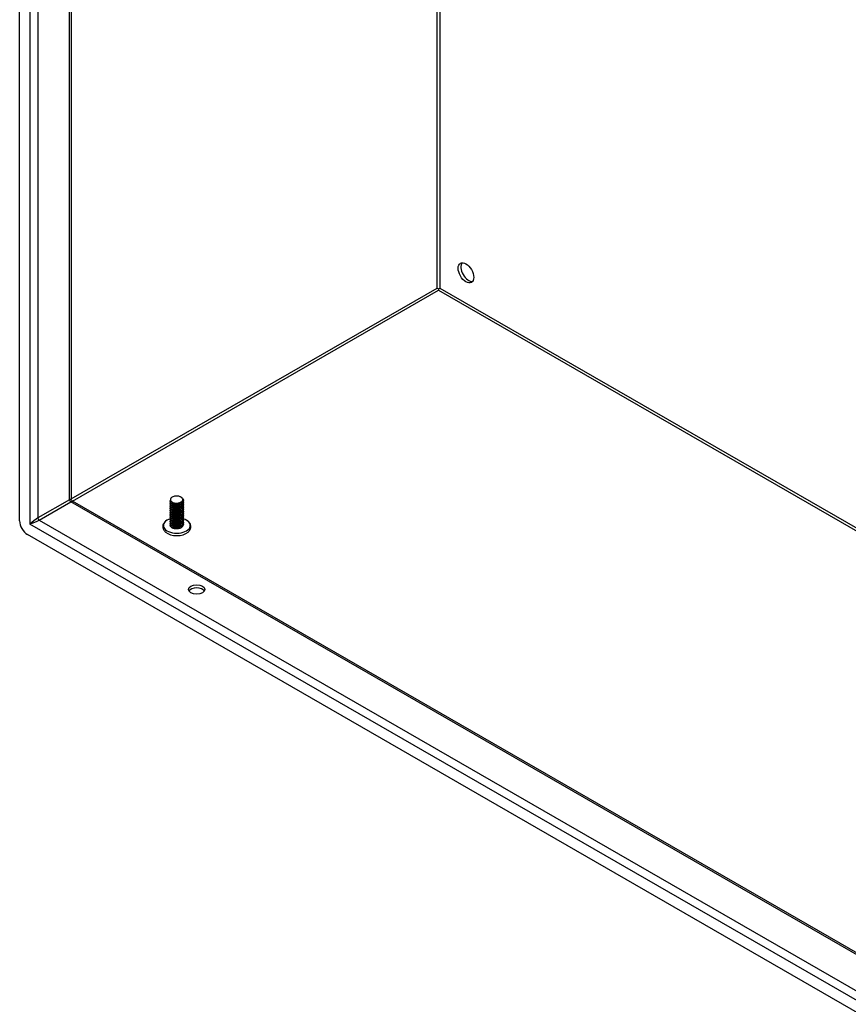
# Model space of a CAD drawing. Header units: inches. Extents: x 15 to 368, y 32 to 178.
# Tile 51 of 84: x 310 to 325, y 139 to 156. Entities that reach past the tile are written whole.
import ezdxf

# ---------------------------------------------------------------- set-up
doc = ezdxf.new("R2010")
doc.units = ezdxf.units.IN
doc.header["$MEASUREMENT"] = 0
doc.layers.add('Visible Edges(ANSI)', color=7, linetype='Continuous', lineweight=25)
doc.layers.add('Visible Tangent Edges(ANSI)', color=7, linetype='Continuous', lineweight=25)

msp = doc.modelspace()

# ---------------------------------------------------------------- linework, layer by layer
at = {"layer": 'Visible Edges(ANSI)'}
for p, q in [((309.992, 147.235), (309.992, 168.15)), ((310.898, 167.547), (310.898, 147.614)), ((317.349, 151.309), (317.349, 151.284)), ((312.826, 147.65), (312.831, 147.647)), ((310.913, 147.587), (359.971, 119.337)), ((312.637, 147.574), (312.637, 147.577)), ((312.637, 147.542), (312.637, 147.545)), ((312.637, 147.509), (312.637, 147.513)), ((312.637, 147.477), (312.637, 147.481)), ((312.679, 147.526), (312.666, 147.533)), ((312.679, 147.494), (312.666, 147.501)), ((312.679, 147.462), (312.666, 147.469)), ((312.679, 147.558), (312.672, 147.562)), ((312.819, 147.561), (312.819, 147.561)), ((312.831, 147.536), (312.819, 147.529)), ((312.831, 147.504), (312.819, 147.497)), ((312.831, 147.472), (312.819, 147.464)), ((312.869, 147.59), (312.869, 147.593)), ((312.869, 147.558), (312.869, 147.561)), ((312.869, 147.526), (312.869, 147.529)), ((312.869, 147.493), (312.869, 147.497)), ((312.869, 147.461), (312.869, 147.464)), ((312.637, 147.445), (312.637, 147.448)), ((312.637, 147.413), (312.637, 147.416)), ((312.637, 147.381), (312.637, 147.384)), ((312.637, 147.349), (312.637, 147.352)), ((312.637, 147.316), (312.637, 147.32)), ((312.637, 147.284), (312.637, 147.287)), ((312.679, 147.429), (312.666, 147.437)), ((312.679, 147.397), (312.666, 147.404)), ((312.679, 147.365), (312.666, 147.372)), ((312.679, 147.333), (312.666, 147.34)), ((312.679, 147.301), (312.666, 147.308)), ((312.831, 147.44), (312.819, 147.432)), ((312.831, 147.407), (312.819, 147.4)), ((312.831, 147.375), (312.819, 147.368)), ((312.831, 147.343), (312.819, 147.336)), ((312.831, 147.311), (312.819, 147.304)), ((312.869, 147.429), (312.869, 147.432)), ((312.869, 147.397), (312.869, 147.4)), ((312.869, 147.365), (312.869, 147.368)), ((312.869, 147.332), (312.869, 147.336)), ((312.869, 147.3), (312.869, 147.304)), ((312.637, 147.252), (312.637, 147.255)), ((312.637, 147.22), (312.637, 147.223)), ((312.637, 147.188), (312.637, 147.191)), ((312.637, 147.155), (312.637, 147.159)), ((312.679, 147.268), (312.666, 147.276)), ((312.679, 147.236), (312.666, 147.244)), ((312.679, 147.204), (312.666, 147.211)), ((312.679, 147.172), (312.666, 147.179)), ((312.679, 147.14), (312.666, 147.147)), ((312.672, 147.112), (312.666, 147.115)), ((312.831, 147.279), (312.819, 147.271)), ((312.831, 147.247), (312.819, 147.239)), ((312.831, 147.214), (312.819, 147.207)), ((312.831, 147.182), (312.819, 147.175)), ((312.831, 147.15), (312.819, 147.143)), ((312.831, 147.118), (312.819, 147.111)), ((312.869, 147.268), (312.869, 147.271)), ((312.869, 147.236), (312.869, 147.239)), ((312.869, 147.204), (312.869, 147.207)), ((312.869, 147.172), (312.869, 147.175)), ((360.041, 118.252), (310.131, 146.993))]:
    msp.add_line(p, q, dxfattribs=at)
at = {"layer": 'Visible Edges(ANSI)', "flags": 128}
for points in [[(312.831, 147.647), (312.845, 147.637), (312.856, 147.626), (312.864, 147.615), (312.868, 147.602), (312.869, 147.589), (312.866, 147.577), (312.86, 147.564), (312.85, 147.553), (312.837, 147.543), (312.821, 147.534), (312.804, 147.527), (312.784, 147.522), (312.764, 147.519), (312.743, 147.518), (312.723, 147.519), (312.704, 147.522), (312.686, 147.527), (312.67, 147.534), (312.657, 147.542), (312.647, 147.552), (312.64, 147.562), (312.637, 147.573), (312.638, 147.584), (312.642, 147.595)], [(312.65, 147.634), (312.645, 147.627), (312.642, 147.62), (312.64, 147.613), (312.64, 147.605), (312.641, 147.598), (312.643, 147.591), (312.647, 147.584), (312.652, 147.577), (312.659, 147.571), (312.667, 147.565), (312.675, 147.56), (312.685, 147.556), (312.696, 147.552), (312.707, 147.549), (312.719, 147.546), (312.731, 147.545), (312.744, 147.544), (312.757, 147.544), (312.769, 147.545), (312.781, 147.547), (312.793, 147.55), (312.804, 147.554), (312.814, 147.558), (312.823, 147.564)], [(312.823, 147.564), (312.832, 147.569), (312.839, 147.574), (312.846, 147.581), (312.851, 147.587), (312.854, 147.594), (312.856, 147.602), (312.857, 147.609), (312.856, 147.616), (312.853, 147.623), (312.849, 147.63), (312.843, 147.637), (312.837, 147.643), (312.829, 147.648), (312.82, 147.654), (312.81, 147.658), (312.799, 147.662), (312.787, 147.665), (312.775, 147.667), (312.763, 147.668), (312.75, 147.669), (312.737, 147.669), (312.725, 147.668), (312.713, 147.666), (312.701, 147.663)], [(310.913, 147.587), (310.907, 147.592), (310.902, 147.598), (310.899, 147.607), (310.898, 147.614)], [(312.637, 147.574), (312.638, 147.566), (312.641, 147.558), (312.646, 147.55), (312.653, 147.543), (312.661, 147.537), (312.671, 147.531), (312.682, 147.526), (312.695, 147.521), (312.709, 147.518), (312.723, 147.516), (312.738, 147.515), (312.753, 147.515), (312.768, 147.516), (312.783, 147.519), (312.798, 147.522), (312.811, 147.527), (312.824, 147.532), (312.835, 147.539), (312.845, 147.546), (312.854, 147.554), (312.86, 147.562), (312.865, 147.571), (312.868, 147.581), (312.869, 147.59)], [(312.867, 147.575), (312.869, 147.565), (312.869, 147.554), (312.866, 147.544), (312.86, 147.533), (312.853, 147.524), (312.843, 147.515), (312.83, 147.507), (312.817, 147.5), (312.802, 147.494), (312.785, 147.49), (312.768, 147.487), (312.751, 147.486), (312.734, 147.486), (312.717, 147.488), (312.701, 147.491), (312.686, 147.495), (312.673, 147.501), (312.661, 147.507), (312.652, 147.515), (312.644, 147.523), (312.64, 147.532), (312.637, 147.541), (312.637, 147.55), (312.64, 147.559)], [(312.637, 147.542), (312.638, 147.534), (312.641, 147.526), (312.646, 147.518), (312.653, 147.511), (312.661, 147.504), (312.671, 147.498), (312.682, 147.493), (312.695, 147.489), (312.709, 147.486), (312.723, 147.484), (312.738, 147.483), (312.753, 147.483), (312.768, 147.484), (312.783, 147.486), (312.798, 147.49), (312.811, 147.495), (312.824, 147.5), (312.835, 147.506), (312.845, 147.514), (312.854, 147.522), (312.86, 147.53), (312.865, 147.539), (312.868, 147.548), (312.869, 147.558)], [(312.867, 147.543), (312.869, 147.533), (312.869, 147.522), (312.866, 147.511), (312.86, 147.501), (312.853, 147.491), (312.843, 147.483), (312.83, 147.475), (312.817, 147.468), (312.802, 147.462), (312.785, 147.458), (312.768, 147.455), (312.751, 147.454), (312.734, 147.454), (312.717, 147.456), (312.701, 147.459), (312.686, 147.463), (312.673, 147.469), (312.661, 147.475), (312.652, 147.483), (312.644, 147.491), (312.64, 147.5), (312.637, 147.509), (312.637, 147.518), (312.64, 147.527)], [(312.637, 147.509), (312.638, 147.501), (312.641, 147.494), (312.646, 147.486), (312.653, 147.479), (312.661, 147.472), (312.671, 147.466), (312.682, 147.461), (312.695, 147.457), (312.709, 147.454), (312.723, 147.452), (312.738, 147.451), (312.753, 147.451), (312.768, 147.452), (312.783, 147.454), (312.798, 147.458), (312.811, 147.462), (312.824, 147.468), (312.835, 147.474), (312.845, 147.482), (312.854, 147.49), (312.86, 147.498), (312.865, 147.507), (312.868, 147.516), (312.869, 147.526)], [(312.867, 147.511), (312.869, 147.5), (312.869, 147.49), (312.866, 147.479), (312.86, 147.469), (312.853, 147.459), (312.843, 147.45), (312.83, 147.442), (312.817, 147.436), (312.802, 147.43), (312.785, 147.426), (312.768, 147.423), (312.751, 147.422), (312.734, 147.422), (312.717, 147.423), (312.701, 147.426), (312.686, 147.431), (312.673, 147.436), (312.661, 147.443), (312.652, 147.451), (312.644, 147.459), (312.64, 147.468), (312.637, 147.477), (312.637, 147.486), (312.64, 147.495)], [(312.637, 147.477), (312.638, 147.469), (312.641, 147.461), (312.646, 147.454), (312.653, 147.447), (312.661, 147.44), (312.671, 147.434), (312.682, 147.429), (312.695, 147.425), (312.709, 147.422), (312.723, 147.419), (312.738, 147.418), (312.753, 147.419), (312.768, 147.42), (312.783, 147.422), (312.798, 147.426), (312.811, 147.43), (312.824, 147.436), (312.835, 147.442), (312.845, 147.449), (312.854, 147.457), (312.86, 147.466), (312.865, 147.475), (312.868, 147.484), (312.869, 147.493)], [(312.867, 147.479), (312.869, 147.468), (312.869, 147.458), (312.866, 147.447), (312.86, 147.437), (312.853, 147.427), (312.843, 147.418), (312.83, 147.41), (312.817, 147.403), (312.802, 147.398), (312.785, 147.394), (312.768, 147.391), (312.751, 147.389), (312.734, 147.39), (312.717, 147.391), (312.701, 147.394), (312.686, 147.399), (312.673, 147.404), (312.661, 147.411), (312.652, 147.418), (312.644, 147.427), (312.64, 147.435), (312.637, 147.445), (312.637, 147.454), (312.64, 147.463)], [(312.637, 147.445), (312.638, 147.437), (312.641, 147.429), (312.646, 147.422), (312.653, 147.414), (312.661, 147.408), (312.671, 147.402), (312.682, 147.397), (312.695, 147.393), (312.709, 147.389), (312.723, 147.387), (312.738, 147.386), (312.753, 147.386), (312.768, 147.388), (312.783, 147.39), (312.798, 147.393), (312.811, 147.398), (312.824, 147.403), (312.835, 147.41), (312.845, 147.417), (312.854, 147.425), (312.86, 147.434), (312.865, 147.443), (312.868, 147.452), (312.869, 147.461)], [(312.679, 147.558), (312.683, 147.556), (312.688, 147.553), (312.693, 147.551), (312.698, 147.55), (312.704, 147.548), (312.71, 147.547), (312.715, 147.545), (312.721, 147.544), (312.728, 147.544), (312.734, 147.543), (312.74, 147.543), (312.747, 147.543), (312.753, 147.543), (312.76, 147.544), (312.766, 147.544), (312.773, 147.545), (312.779, 147.546), (312.785, 147.548), (312.791, 147.549), (312.797, 147.551), (312.803, 147.553), (312.808, 147.556), (312.814, 147.558), (312.818, 147.561)], [(312.679, 147.526), (312.683, 147.524), (312.688, 147.521), (312.693, 147.519), (312.698, 147.517), (312.704, 147.516), (312.71, 147.514), (312.715, 147.513), (312.721, 147.512), (312.728, 147.511), (312.734, 147.511), (312.74, 147.511), (312.747, 147.511), (312.753, 147.511), (312.76, 147.511), (312.766, 147.512), (312.773, 147.513), (312.779, 147.514), (312.785, 147.516), (312.791, 147.517), (312.797, 147.519), (312.803, 147.521), (312.808, 147.524), (312.814, 147.526), (312.818, 147.529)], [(312.679, 147.494), (312.683, 147.491), (312.688, 147.489), (312.693, 147.487), (312.698, 147.485), (312.704, 147.484), (312.71, 147.482), (312.715, 147.481), (312.721, 147.48), (312.728, 147.479), (312.734, 147.479), (312.74, 147.478), (312.747, 147.478), (312.753, 147.479), (312.76, 147.479), (312.766, 147.48), (312.773, 147.481), (312.779, 147.482), (312.785, 147.483), (312.791, 147.485), (312.797, 147.487), (312.803, 147.489), (312.808, 147.491), (312.814, 147.494), (312.818, 147.497)], [(312.679, 147.462), (312.683, 147.459), (312.688, 147.457), (312.693, 147.455), (312.698, 147.453), (312.704, 147.451), (312.71, 147.45), (312.715, 147.449), (312.721, 147.448), (312.728, 147.447), (312.734, 147.447), (312.74, 147.446), (312.747, 147.446), (312.753, 147.446), (312.76, 147.447), (312.766, 147.448), (312.773, 147.449), (312.779, 147.45), (312.785, 147.451), (312.791, 147.453), (312.797, 147.455), (312.803, 147.457), (312.808, 147.459), (312.814, 147.462), (312.818, 147.465)], [(312.867, 147.447), (312.869, 147.436), (312.869, 147.425), (312.866, 147.415), (312.86, 147.405), (312.853, 147.395), (312.843, 147.386), (312.83, 147.378), (312.817, 147.371), (312.802, 147.366), (312.785, 147.361), (312.768, 147.359), (312.751, 147.357), (312.734, 147.357), (312.717, 147.359), (312.701, 147.362), (312.686, 147.366), (312.673, 147.372), (312.661, 147.379), (312.652, 147.386), (312.644, 147.394), (312.64, 147.403), (312.637, 147.412), (312.637, 147.422), (312.64, 147.431)], [(312.637, 147.413), (312.638, 147.405), (312.641, 147.397), (312.646, 147.389), (312.653, 147.382), (312.661, 147.376), (312.671, 147.37), (312.682, 147.365), (312.695, 147.36), (312.709, 147.357), (312.723, 147.355), (312.738, 147.354), (312.753, 147.354), (312.768, 147.355), (312.783, 147.358), (312.798, 147.361), (312.811, 147.366), (312.824, 147.371), (312.835, 147.378), (312.845, 147.385), (312.854, 147.393), (312.86, 147.401), (312.865, 147.41), (312.868, 147.42), (312.869, 147.429)], [(312.867, 147.415), (312.869, 147.404), (312.869, 147.393), (312.866, 147.383), (312.86, 147.372), (312.853, 147.363), (312.843, 147.354), (312.83, 147.346), (312.817, 147.339), (312.802, 147.333), (312.785, 147.329), (312.768, 147.326), (312.751, 147.325), (312.734, 147.325), (312.717, 147.327), (312.701, 147.33), (312.686, 147.334), (312.673, 147.34), (312.661, 147.346), (312.652, 147.354), (312.644, 147.362), (312.64, 147.371), (312.637, 147.38), (312.637, 147.389), (312.64, 147.398)], [(312.637, 147.381), (312.638, 147.373), (312.641, 147.365), (312.646, 147.357), (312.653, 147.35), (312.661, 147.343), (312.671, 147.337), (312.682, 147.332), (312.695, 147.328), (312.709, 147.325), (312.723, 147.323), (312.738, 147.322), (312.753, 147.322), (312.768, 147.323), (312.783, 147.326), (312.798, 147.329), (312.811, 147.334), (312.824, 147.339), (312.835, 147.346), (312.845, 147.353), (312.854, 147.361), (312.86, 147.369), (312.865, 147.378), (312.868, 147.387), (312.869, 147.397)], [(312.867, 147.382), (312.869, 147.372), (312.869, 147.361), (312.866, 147.35), (312.86, 147.34), (312.853, 147.331), (312.843, 147.322), (312.83, 147.314), (312.817, 147.307), (312.802, 147.301), (312.785, 147.297), (312.768, 147.294), (312.751, 147.293), (312.734, 147.293), (312.717, 147.295), (312.701, 147.298), (312.686, 147.302), (312.673, 147.308), (312.661, 147.314), (312.652, 147.322), (312.644, 147.33), (312.64, 147.339), (312.637, 147.348), (312.637, 147.357), (312.64, 147.366)], [(312.637, 147.349), (312.638, 147.34), (312.641, 147.333), (312.646, 147.325), (312.653, 147.318), (312.661, 147.311), (312.671, 147.305), (312.682, 147.3), (312.695, 147.296), (312.709, 147.293), (312.723, 147.291), (312.738, 147.29), (312.753, 147.29), (312.768, 147.291), (312.783, 147.293), (312.798, 147.297), (312.811, 147.301), (312.824, 147.307), (312.835, 147.313), (312.845, 147.321), (312.854, 147.329), (312.86, 147.337), (312.865, 147.346), (312.868, 147.355), (312.869, 147.365)], [(312.867, 147.35), (312.869, 147.34), (312.869, 147.329), (312.866, 147.318), (312.86, 147.308), (312.853, 147.298), (312.843, 147.289), (312.83, 147.281), (312.817, 147.275), (312.802, 147.269), (312.785, 147.265), (312.768, 147.262), (312.751, 147.261), (312.734, 147.261), (312.717, 147.262), (312.701, 147.265), (312.686, 147.27), (312.673, 147.275), (312.661, 147.282), (312.652, 147.29), (312.644, 147.298), (312.64, 147.307), (312.637, 147.316), (312.637, 147.325), (312.64, 147.334)], [(312.637, 147.316), (312.638, 147.308), (312.641, 147.3), (312.646, 147.293), (312.653, 147.286), (312.661, 147.279), (312.671, 147.273), (312.682, 147.268), (312.695, 147.264), (312.709, 147.261), (312.723, 147.258), (312.738, 147.257), (312.753, 147.258), (312.768, 147.259), (312.783, 147.261), (312.798, 147.265), (312.811, 147.269), (312.824, 147.275), (312.835, 147.281), (312.845, 147.288), (312.854, 147.296), (312.86, 147.305), (312.865, 147.314), (312.868, 147.323), (312.869, 147.332)], [(312.867, 147.318), (312.869, 147.307), (312.869, 147.297), (312.866, 147.286), (312.86, 147.276), (312.853, 147.266), (312.843, 147.257), (312.83, 147.249), (312.817, 147.242), (312.802, 147.237), (312.785, 147.233), (312.768, 147.23), (312.751, 147.228), (312.734, 147.229), (312.717, 147.23), (312.701, 147.233), (312.686, 147.238), (312.673, 147.243), (312.661, 147.25), (312.652, 147.257), (312.644, 147.266), (312.64, 147.275), (312.637, 147.284), (312.637, 147.293), (312.64, 147.302)], [(312.637, 147.284), (312.638, 147.276), (312.641, 147.268), (312.646, 147.261), (312.653, 147.253), (312.661, 147.247), (312.671, 147.241), (312.682, 147.236), (312.695, 147.232), (312.709, 147.228), (312.723, 147.226), (312.738, 147.225), (312.753, 147.225), (312.768, 147.227), (312.783, 147.229), (312.798, 147.232), (312.811, 147.237), (312.824, 147.243), (312.835, 147.249), (312.845, 147.256), (312.854, 147.264), (312.86, 147.273), (312.865, 147.282), (312.868, 147.291), (312.869, 147.3)], [(312.867, 147.286), (312.869, 147.275), (312.869, 147.264), (312.866, 147.254), (312.86, 147.244), (312.853, 147.234), (312.843, 147.225), (312.83, 147.217), (312.817, 147.21), (312.802, 147.205), (312.785, 147.2), (312.768, 147.198), (312.751, 147.196), (312.734, 147.196), (312.717, 147.198), (312.701, 147.201), (312.686, 147.205), (312.673, 147.211), (312.661, 147.218), (312.652, 147.225), (312.644, 147.234), (312.64, 147.242), (312.637, 147.251), (312.637, 147.261), (312.64, 147.27)], [(312.679, 147.429), (312.683, 147.427), (312.688, 147.425), (312.693, 147.423), (312.698, 147.421), (312.704, 147.419), (312.71, 147.418), (312.715, 147.417), (312.721, 147.416), (312.728, 147.415), (312.734, 147.414), (312.74, 147.414), (312.747, 147.414), (312.753, 147.414), (312.76, 147.415), (312.766, 147.415), (312.773, 147.416), (312.779, 147.418), (312.785, 147.419), (312.791, 147.421), (312.797, 147.423), (312.803, 147.425), (312.808, 147.427), (312.814, 147.43), (312.818, 147.432)], [(312.679, 147.397), (312.683, 147.395), (312.688, 147.393), (312.693, 147.39), (312.698, 147.389), (312.704, 147.387), (312.71, 147.386), (312.715, 147.384), (312.721, 147.383), (312.728, 147.383), (312.734, 147.382), (312.74, 147.382), (312.747, 147.382), (312.753, 147.382), (312.76, 147.383), (312.766, 147.383), (312.773, 147.384), (312.779, 147.385), (312.785, 147.387), (312.791, 147.389), (312.797, 147.39), (312.803, 147.393), (312.808, 147.395), (312.814, 147.397), (312.818, 147.4)], [(312.679, 147.365), (312.683, 147.363), (312.688, 147.36), (312.693, 147.358), (312.698, 147.356), (312.704, 147.355), (312.71, 147.353), (312.715, 147.352), (312.721, 147.351), (312.728, 147.351), (312.734, 147.35), (312.74, 147.35), (312.747, 147.35), (312.753, 147.35), (312.76, 147.35), (312.766, 147.351), (312.773, 147.352), (312.779, 147.353), (312.785, 147.355), (312.791, 147.356), (312.797, 147.358), (312.803, 147.36), (312.808, 147.363), (312.814, 147.365), (312.818, 147.368)], [(312.679, 147.333), (312.683, 147.33), (312.688, 147.328), (312.693, 147.326), (312.698, 147.324), (312.704, 147.323), (312.71, 147.321), (312.715, 147.32), (312.721, 147.319), (312.728, 147.318), (312.734, 147.318), (312.74, 147.318), (312.747, 147.318), (312.753, 147.318), (312.76, 147.318), (312.766, 147.319), (312.773, 147.32), (312.779, 147.321), (312.785, 147.322), (312.791, 147.324), (312.797, 147.326), (312.803, 147.328), (312.808, 147.331), (312.814, 147.333), (312.818, 147.336)], [(312.679, 147.301), (312.683, 147.298), (312.688, 147.296), (312.693, 147.294), (312.698, 147.292), (312.704, 147.29), (312.71, 147.289), (312.715, 147.288), (312.721, 147.287), (312.728, 147.286), (312.734, 147.286), (312.74, 147.285), (312.747, 147.285), (312.753, 147.286), (312.76, 147.286), (312.766, 147.287), (312.773, 147.288), (312.779, 147.289), (312.785, 147.29), (312.791, 147.292), (312.797, 147.294), (312.803, 147.296), (312.808, 147.298), (312.814, 147.301), (312.819, 147.304)], [(312.575, 147.242), (312.562, 147.233), (312.55, 147.222), (312.539, 147.211), (312.53, 147.199), (312.522, 147.186), (312.515, 147.173), (312.51, 147.158), (312.508, 147.143), (312.507, 147.128), (312.509, 147.113), (312.512, 147.098), (312.518, 147.084), (312.525, 147.07), (312.534, 147.058), (312.544, 147.046), (312.555, 147.035)], [(312.637, 147.252), (312.638, 147.244), (312.641, 147.236), (312.646, 147.228), (312.653, 147.221), (312.661, 147.215), (312.671, 147.209), (312.682, 147.204), (312.695, 147.199), (312.709, 147.196), (312.723, 147.194), (312.738, 147.193), (312.753, 147.193), (312.768, 147.194), (312.783, 147.197), (312.798, 147.2), (312.811, 147.205), (312.824, 147.21), (312.835, 147.217), (312.845, 147.224), (312.854, 147.232), (312.86, 147.241), (312.865, 147.249), (312.868, 147.259), (312.869, 147.268)], [(312.867, 147.254), (312.869, 147.243), (312.869, 147.232), (312.866, 147.222), (312.86, 147.211), (312.853, 147.202), (312.843, 147.193), (312.83, 147.185), (312.817, 147.178), (312.802, 147.173), (312.785, 147.168), (312.768, 147.165), (312.751, 147.164), (312.734, 147.164), (312.717, 147.166), (312.701, 147.169), (312.686, 147.173), (312.673, 147.179), (312.661, 147.185), (312.652, 147.193), (312.644, 147.201), (312.64, 147.21), (312.637, 147.219), (312.637, 147.228), (312.64, 147.238)], [(312.637, 147.22), (312.638, 147.212), (312.641, 147.204), (312.646, 147.196), (312.653, 147.189), (312.661, 147.182), (312.671, 147.177), (312.682, 147.171), (312.695, 147.167), (312.709, 147.164), (312.723, 147.162), (312.738, 147.161), (312.753, 147.161), (312.768, 147.162), (312.783, 147.165), (312.798, 147.168), (312.811, 147.173), (312.824, 147.178), (312.835, 147.185), (312.845, 147.192), (312.854, 147.2), (312.86, 147.208), (312.865, 147.217), (312.868, 147.227), (312.869, 147.236)], [(312.867, 147.221), (312.869, 147.211), (312.869, 147.2), (312.866, 147.189), (312.86, 147.179), (312.853, 147.17), (312.843, 147.161), (312.83, 147.153), (312.817, 147.146), (312.802, 147.14), (312.785, 147.136), (312.768, 147.133), (312.751, 147.132), (312.734, 147.132), (312.717, 147.134), (312.701, 147.137), (312.686, 147.141), (312.673, 147.147), (312.661, 147.153), (312.652, 147.161), (312.644, 147.169), (312.64, 147.178), (312.637, 147.187), (312.637, 147.196), (312.64, 147.205)], [(312.637, 147.188), (312.638, 147.18), (312.641, 147.172), (312.646, 147.164), (312.653, 147.157), (312.661, 147.15), (312.671, 147.144), (312.682, 147.139), (312.695, 147.135), (312.709, 147.132), (312.723, 147.13), (312.738, 147.129), (312.753, 147.129), (312.768, 147.13), (312.783, 147.132), (312.798, 147.136), (312.811, 147.14), (312.824, 147.146), (312.835, 147.152), (312.845, 147.16), (312.854, 147.168), (312.86, 147.176), (312.865, 147.185), (312.868, 147.194), (312.869, 147.204)], [(312.867, 147.189), (312.869, 147.179), (312.869, 147.168), (312.866, 147.157), (312.86, 147.147), (312.853, 147.137), (312.843, 147.128), (312.83, 147.121), (312.817, 147.114), (312.802, 147.108), (312.785, 147.104), (312.768, 147.101), (312.751, 147.1), (312.734, 147.1), (312.717, 147.102), (312.701, 147.105), (312.686, 147.109), (312.673, 147.114), (312.661, 147.121), (312.652, 147.129), (312.644, 147.137), (312.64, 147.146), (312.637, 147.155), (312.637, 147.164), (312.64, 147.173)], [(312.637, 147.155), (312.638, 147.147), (312.641, 147.139), (312.646, 147.132), (312.653, 147.125), (312.661, 147.118), (312.671, 147.112), (312.682, 147.107), (312.695, 147.103), (312.709, 147.1), (312.723, 147.098), (312.738, 147.097), (312.753, 147.097), (312.768, 147.098), (312.783, 147.1), (312.798, 147.104), (312.811, 147.108), (312.824, 147.114), (312.835, 147.12), (312.845, 147.127), (312.854, 147.135), (312.86, 147.144), (312.865, 147.153), (312.868, 147.162), (312.869, 147.172)], [(312.679, 147.268), (312.683, 147.266), (312.688, 147.264), (312.693, 147.262), (312.698, 147.26), (312.704, 147.258), (312.71, 147.257), (312.715, 147.256), (312.721, 147.255), (312.728, 147.254), (312.734, 147.253), (312.74, 147.253), (312.747, 147.253), (312.753, 147.253), (312.76, 147.254), (312.766, 147.254), (312.773, 147.255), (312.779, 147.257), (312.785, 147.258), (312.791, 147.26), (312.797, 147.262), (312.803, 147.264), (312.808, 147.266), (312.814, 147.269), (312.819, 147.271)], [(312.679, 147.236), (312.683, 147.234), (312.688, 147.232), (312.693, 147.23), (312.698, 147.228), (312.704, 147.226), (312.71, 147.225), (312.715, 147.223), (312.721, 147.223), (312.728, 147.222), (312.734, 147.221), (312.74, 147.221), (312.747, 147.221), (312.753, 147.221), (312.76, 147.222), (312.766, 147.222), (312.773, 147.223), (312.779, 147.224), (312.785, 147.226), (312.791, 147.228), (312.797, 147.23), (312.803, 147.232), (312.808, 147.234), (312.814, 147.237), (312.819, 147.239)], [(312.679, 147.204), (312.683, 147.202), (312.688, 147.199), (312.693, 147.197), (312.698, 147.196), (312.704, 147.194), (312.71, 147.192), (312.715, 147.191), (312.721, 147.19), (312.728, 147.19), (312.734, 147.189), (312.74, 147.189), (312.747, 147.189), (312.753, 147.189), (312.76, 147.189), (312.766, 147.19), (312.773, 147.191), (312.779, 147.192), (312.785, 147.194), (312.791, 147.195), (312.797, 147.197), (312.803, 147.199), (312.808, 147.202), (312.814, 147.204), (312.819, 147.207)], [(312.679, 147.172), (312.683, 147.169), (312.688, 147.167), (312.693, 147.165), (312.698, 147.163), (312.704, 147.162), (312.71, 147.16), (312.715, 147.159), (312.722, 147.158), (312.728, 147.157), (312.734, 147.157), (312.74, 147.157), (312.747, 147.157), (312.753, 147.157), (312.76, 147.157), (312.766, 147.158), (312.773, 147.159), (312.779, 147.16), (312.785, 147.162), (312.791, 147.163), (312.797, 147.165), (312.803, 147.167), (312.808, 147.17), (312.814, 147.172), (312.819, 147.175)], [(312.679, 147.14), (312.683, 147.137), (312.688, 147.135), (312.693, 147.133), (312.698, 147.131), (312.704, 147.13), (312.71, 147.128), (312.715, 147.127), (312.722, 147.126), (312.728, 147.125), (312.734, 147.125), (312.74, 147.124), (312.747, 147.124), (312.753, 147.125), (312.76, 147.125), (312.766, 147.126), (312.773, 147.127), (312.779, 147.128), (312.785, 147.129), (312.791, 147.131), (312.797, 147.133), (312.803, 147.135), (312.808, 147.137), (312.814, 147.14), (312.819, 147.143)], [(312.83, 147.117), (312.83, 147.117), (312.83, 147.117), (312.83, 147.117), (312.829, 147.117), (312.829, 147.117), (312.829, 147.116), (312.829, 147.116), (312.829, 147.116), (312.828, 147.116), (312.828, 147.116), (312.828, 147.116), (312.828, 147.116), (312.827, 147.116), (312.827, 147.115), (312.827, 147.115), (312.827, 147.115), (312.827, 147.115), (312.826, 147.115), (312.826, 147.115), (312.826, 147.115), (312.826, 147.115), (312.825, 147.114), (312.825, 147.114), (312.825, 147.114)], [(312.951, 147.035), (312.962, 147.046), (312.972, 147.058), (312.981, 147.07), (312.988, 147.084), (312.994, 147.098), (312.998, 147.113), (312.999, 147.128), (312.999, 147.143), (312.996, 147.158), (312.991, 147.173), (312.985, 147.186), (312.976, 147.199), (312.967, 147.211), (312.956, 147.222), (312.944, 147.233), (312.931, 147.242)], [(312.819, 147.111), (312.814, 147.108), (312.809, 147.105), (312.803, 147.103), (312.797, 147.101), (312.791, 147.099), (312.785, 147.098), (312.779, 147.096), (312.772, 147.095), (312.765, 147.094), (312.759, 147.094), (312.752, 147.093), (312.745, 147.093), (312.738, 147.094), (312.731, 147.094), (312.725, 147.095), (312.718, 147.096), (312.712, 147.097), (312.705, 147.098), (312.699, 147.1), (312.693, 147.102), (312.687, 147.104), (312.682, 147.106), (312.677, 147.109), (312.672, 147.112)]]:
    msp.add_lwpolyline(points, dxfattribs=at)
at = {"layer": 'Visible Edges(ANSI)'}
for centre, major_axis, ratio in [((317.832, 151.589), (-0.097, 0.169), 0.578093), ((313.101, 146.029), (0.145, 0), 0.575862)]:
    msp.add_ellipse(centre, major_axis=major_axis, ratio=ratio, dxfattribs=at)
for centre, major_axis, ratio, start_param, end_param in [((317.88, 151.616), (-0.097, 0.169), 0.578093, 0.24866, 2.892933), ((317.349, 151.309), (0.031, -0.0179), 0.001672, 3.927958, 4.713356), ((317.349, 151.309), (0.031, 0.0179), 0.001672, 4.711422, 5.49682), ((312.753, 147.604), (0.116, 0), 0.575862, 2.039103, 2.673286), ((310.131, 147.154), (-0.098, 0.171), 0.578093, 0.787332, 2.358128), ((312.753, 147.153), (-0.236, 0), 0.575862, 5.216584, 10.479872), ((312.753, 147.111), (0.238, 0), 0.575862, 3.729223, 5.695555), ((313.101, 145.974), (0.145, 0), 0.575862, 0.339371, 2.802222)]:
    msp.add_ellipse(centre, major_axis=major_axis, ratio=ratio, start_param=start_param, end_param=end_param, dxfattribs=at)
at = {"layer": 'Visible Tangent Edges(ANSI)'}
for p, q in [((310.173, 167.998), (310.173, 147.178)), ((310.313, 167.884), (310.313, 147.285)), ((310.869, 147.605), (310.869, 167.563)), ((317.327, 151.322), (317.327, 163.844)), ((317.371, 163.819), (317.371, 151.322)), ((310.898, 147.619), (317.327, 151.322)), ((310.922, 147.582), (317.349, 151.284)), ((317.349, 151.284), (359.971, 126.74)), ((317.371, 151.322), (359.971, 126.79)), ((310.869, 147.605), (310.313, 147.285)), ((310.335, 147.247), (310.891, 147.567)), ((359.971, 119.304), (310.891, 147.567)), ((360, 118.485), (310.173, 147.178)), ((310.335, 147.247), (359.971, 118.663))]:
    msp.add_line(p, q, dxfattribs=at)
for centre, major_axis, ratio, start_param, end_param in [((310.799, 147.539), (-0.0986, -0.0765), 0.115347, 3.052378, 3.837777), ((310.891, 147.592), (-0.0155, 0.0269), 0.578093, 0.787332, 2.358128), ((310.799, 147.539), (0.115, 0.047), 0.112147, 5.58637, 6.369835), ((310.243, 147.219), (-0.0986, -0.0765), 0.115347, 3.837777, 5.408573), ((310.243, 147.219), (0.115, 0.047), 0.112147, 4.015574, 5.58637), ((310.335, 147.272), (-0.0155, 0.0269), 0.578093, 0.787332, 2.358128)]:
    msp.add_ellipse(centre, major_axis=major_axis, ratio=ratio, start_param=start_param, end_param=end_param, dxfattribs=at)

doc.saveas('drawing.dxf')
